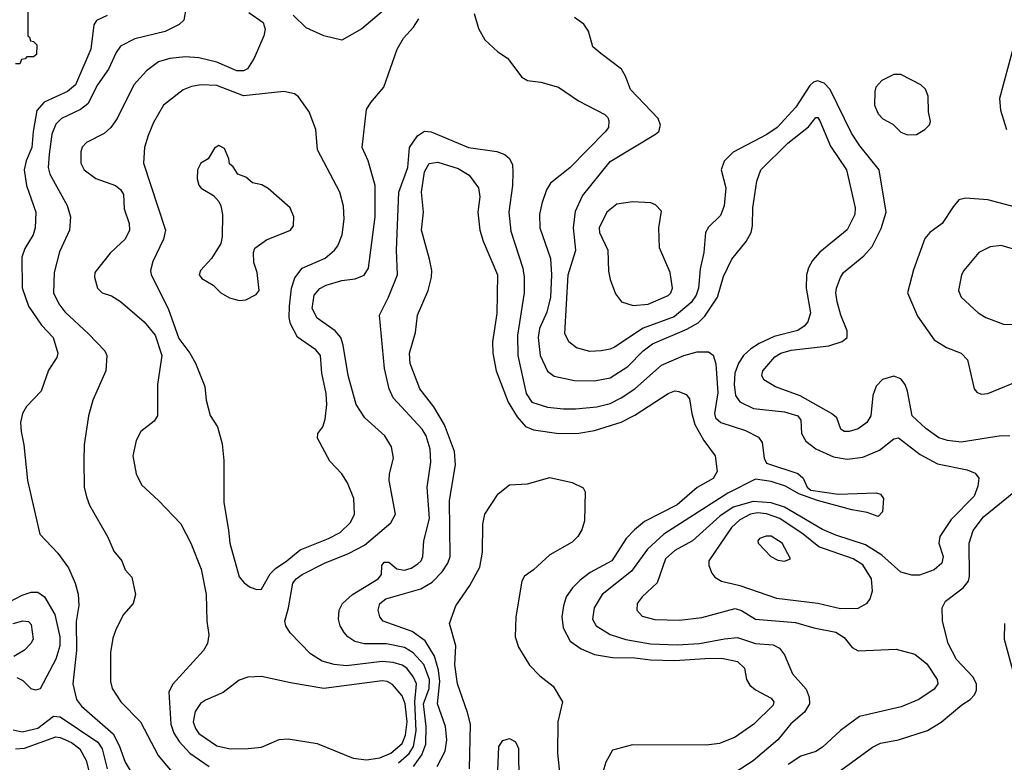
# Model space of a CAD drawing. Extents: x 997028 to 1115134, y 536408 to 618974.
# Tile 154 of 256: x 1043274 to 1047679, y 554654 to 557977. Entities that reach past the tile are written whole.
import ezdxf

# ---------------------------------------------------------------- set-up
doc = ezdxf.new("R2010")
doc.units = 0

msp = doc.modelspace()

# ---------------------------------------------------------------- linework, layer by layer
at = {"layer": '0CON10XD'}
for points in [[(1043310, 558215), (1043310, 557905), (1043318.3, 557898.3), (1043321.7, 557881.7), (1043335, 557880), (1043350, 557865), (1043348.3, 557821.7), (1043335, 557810), (1043305, 557810), (1043298.3, 557801.7), (1043281.7, 557798.3), (1043275, 557780), (1043255, 557780)], [(1044018.5, 558035), (1044007.5, 557975), (1043987.5, 557955), (1043925, 557923.5), (1043789.2, 557890.8), (1043725, 557859.1), (1043705, 557829.4), (1043671.2, 557755), (1043622.4, 557685), (1043579.3, 557600.7), (1043545.5, 557574.5), (1043460.5, 557535), (1043435, 557508.8), (1043417.6, 557465), (1043405.2, 557375)], [(1044299.4, 558009.4), (1044362.5, 557965), (1044372.3, 557935), (1044366.2, 557905), (1044323.4, 557805), (1044292.7, 557757.3), (1044275, 557748.2), (1044245, 557748.4), (1044155, 557786.7), (1044075.9, 557805.9), (1044015, 557810.7), (1043945, 557803.9), (1043895, 557787.9), (1043841.7, 557748.3), (1043785, 557685.7), (1043709.1, 557535), (1043681.9, 557495), (1043651.7, 557468.3), (1043572, 557428), (1043553.6, 557406.4), (1043547.1, 557385), (1043547.1, 557335), (1043562.9, 557305), (1043615, 557266.4), (1043702.5, 557235), (1043725, 557217.1), (1043737.5, 557195), (1043741.1, 557131.1), (1043763.6, 557065), (1043765.5, 557035), (1043745, 556995.6), (1043705, 556956.9), (1043678.3, 556931.7), (1043610, 556845), (1043608, 556825), (1043622, 556775), (1043643.3, 556755), (1043685, 556741.9), (1043725, 556716.7), (1043830, 556625), (1043880, 556565), (1043910.3, 556475), (1043890.9, 556345), (1043890, 556205), (1043875, 556181.2), (1043816, 556135), (1043795, 556093.3), (1043780.5, 556025), (1043794.4, 555945), (1043818.8, 555895), (1043895, 555826), (1043995, 555721.2), (1044039.4, 555635), (1044085, 555518.8), (1044108.2, 555405), (1044110.5, 555285), (1044119.4, 555225), (1044114.4, 555185.6), (1044095.5, 555154.5), (1043957.6, 555002.4), (1043941.5, 554968.5), (1043949.2, 554825), (1043963.6, 554785), (1043987.3, 554747.3), (1044035.3, 554695), (1044120.9, 554635)], [(1044920.9, 558035), (1044805, 557936.5), (1044715, 557885.7), (1044634.3, 557904.3), (1044555, 557940), (1044497, 557997)], [(1045307.5, 558005), (1045326.8, 557936.8), (1045355, 557886.2), (1045412.5, 557832.5), (1045456.2, 557805), (1045519.4, 557719.4), (1045545.5, 557705.5), (1045605, 557697.8), (1045684.6, 557674.6), (1045773.4, 557613.4), (1045892.1, 557552.1), (1045905, 557540), (1045910, 557525), (1045907.8, 557495), (1045893.1, 557475), (1045735, 557314.4), (1045648.9, 557245), (1045630.9, 557215), (1045609.1, 557155), (1045599.6, 557105), (1045601.2, 557045), (1045647.9, 556907.9), (1045652.5, 556835), (1045648.5, 556735), (1045632.2, 556667.8), (1045599.5, 556595), (1045593, 556555), (1045602.7, 556475), (1045635, 556403.5), (1045665, 556381.2), (1045755, 556362.5), (1045845, 556360.9), (1045915.2, 556374.8), (1045995, 556424.7), (1046062.2, 556495), (1046105, 556526.9), (1046258.3, 556591.7), (1046308.9, 556621.1), (1046339.5, 556650.5), (1046395.9, 556735), (1046422.4, 556827.6), (1046459.3, 556905), (1046523.1, 556985), (1046545.4, 557025), (1046552.7, 557055), (1046554, 557135), (1046570.8, 557255), (1046589.6, 557305), (1046709.4, 557425), (1046802.2, 557497.8), (1046835, 557539.2), (1046845, 557538.6), (1046853.5, 557525), (1046901.2, 557411.2), (1046973.1, 557305), (1047011.5, 557135), (1047009.6, 557105), (1046975, 557036.9), (1046853.6, 556936.4), (1046820.3, 556899.7), (1046802.9, 556867.1), (1046793.1, 556835), (1046791.5, 556775), (1046811.8, 556665), (1046799.1, 556625), (1046783.3, 556605), (1046755, 556586.1), (1046648.9, 556558.9), (1046581.7, 556528.3), (1046545, 556503.5), (1046511.8, 556475), (1046489.3, 556440.7), (1046473, 556395), (1046469.6, 556345), (1046476.4, 556295), (1046495, 556267.7), (1046557.1, 556237.1), (1046695, 556222.3), (1046754.4, 556205), (1046767.6, 556185), (1046771.6, 556125), (1046790.7, 556090.7), (1046835, 556056.2), (1046915, 556020.3), (1046975, 556011.2), (1047045, 556019.7), (1047119.9, 556050.1), (1047185, 556100.9), (1047205, 556106.2), (1047301.5, 556031.5), (1047379.6, 555989.6), (1047512.6, 555962.6), (1047547.6, 555947.6), (1047564.3, 555925), (1047559.8, 555890.2), (1047543.1, 555845), (1047440.2, 555739.8), (1047390.5, 555665), (1047385.5, 555635), (1047405.3, 555575), (1047398.8, 555545), (1047364.2, 555515), (1047298.5, 555491.5), (1047265, 555490.8), (1047215, 555504.5), (1047130.2, 555580.2), (1047057.9, 555627.9), (1046925, 555670.2), (1046865, 555695.6), (1046695.9, 555795), (1046635, 555815.7), (1046555, 555820.8), (1046465, 555795.5), (1046405.8, 555755), (1046283.6, 555645), (1046205, 555601.8), (1046163.4, 555565), (1046125, 555456.9), (1046057.8, 555395), (1046035.6, 555365), (1046034.2, 555335), (1046058.5, 555308.5), (1046115, 555292.9), (1046225, 555290.4), (1046325, 555302.7), (1046475, 555342.1), (1046502.9, 555332.9), (1046565.3, 555295.3), (1046745, 555280), (1046826.4, 555256.4), (1046925, 555237.1), (1046962.6, 555212.6), (1046997.4, 555167.4), (1047025, 555153.3), (1047195, 555160.4), (1047278.5, 555138.5), (1047332.5, 555095), (1047377.5, 555025), (1047381.5, 555005), (1047365, 554980.9), (1047295.8, 554935), (1047217, 554903), (1047030.6, 554859.4), (1046945, 554796.9), (1046865, 554721.2), (1046835, 554703.1), (1046768.1, 554681.9), (1046711.8, 554645)], [(1043665, 557996.2), (1043617.4, 557972.6), (1043605.4, 557954.6), (1043591.8, 557845), (1043523.2, 557685), (1043487.8, 557655), (1043382.7, 557607.3), (1043350.1, 557569.9), (1043333.4, 557476.6), (1043328.4, 557405), (1043302.1, 557345), (1043293.3, 557305), (1043304.3, 557234.3), (1043346, 557115), (1043343.1, 557045), (1043333.6, 557015), (1043297.3, 556952.7), (1043282.7, 556915), (1043285, 556777.5), (1043312.5, 556695), (1043370.6, 556610.6), (1043423.1, 556555), (1043444.4, 556485), (1043439.4, 556465), (1043402, 556408), (1043369.2, 556315), (1043304.4, 556245.6), (1043285.8, 556215), (1043277.5, 556175), (1043280.8, 556135), (1043292.9, 556075), (1043309.4, 555915), (1043364.2, 555674.2), (1043445, 555590), (1043491.4, 555525), (1043521.8, 555455), (1043535, 555406.7), (1043538.2, 555355), (1043525.9, 555284.1), (1043528.1, 555155), (1043511.8, 555005), (1043527.5, 554935), (1043550.9, 554905), (1043691.7, 554781.7), (1043719.5, 554729.5), (1043746.2, 554655), (1043795, 554572.2)], [(1044967.7, 554652.3), (1045016, 554694), (1045035.4, 554724.6), (1045047.1, 554795), (1045041, 554925), (1045048.8, 555005), (1045036.1, 555035), (1045005, 555074.7), (1044985, 555088.8), (1044945, 555101.3), (1044895, 555105.6), (1044735.2, 555085.2), (1044681.2, 555091.2), (1044626.4, 555106.4), (1044575, 555140), (1044483.9, 555233.9), (1044464.3, 555265), (1044459.4, 555285), (1044476.5, 555345), (1044495.4, 555455), (1044510.5, 555475), (1044537.5, 555495), (1044637.5, 555545), (1044745, 555588.6), (1044816.2, 555625), (1044934.4, 555725), (1044954.4, 555765), (1044926.2, 555915), (1044927.9, 555945), (1044945.6, 556015), (1044937.1, 556065), (1044907.1, 556115), (1044817.1, 556195), (1044778.9, 556255), (1044743.6, 556385), (1044721.2, 556521.2), (1044710.5, 556555), (1044685.6, 556585), (1044605, 556641.1), (1044582.9, 556685), (1044591.5, 556745), (1044616.1, 556773.9), (1044645, 556788.8), (1044715, 556810.4), (1044775, 556817.3), (1044815, 556833.3), (1044834.6, 556865), (1044863.8, 557095), (1044863.6, 557235), (1044832.2, 557345), (1044805.6, 557405), (1044825.6, 557575), (1044843.9, 557606.1), (1044902.9, 557675), (1044963.1, 557845), (1044991.1, 557895), (1045036, 557944), (1045059.8, 557980.2)], [(1047702.8, 556112.8), (1047665, 556115.4), (1047485, 556086.7), (1047423.9, 556093.9), (1047385, 556106), (1047327, 556147), (1047266.2, 556205), (1047246.2, 556315), (1047235.5, 556345), (1047215, 556370.6), (1047185, 556381.4), (1047133.6, 556366.4), (1047105, 556337.5), (1047090.4, 556295), (1047081.2, 556205), (1047063.6, 556175), (1047025, 556145.6), (1046985, 556134.4), (1046962.5, 556135), (1046946.7, 556145), (1046928.6, 556195), (1046905.7, 556215), (1046765, 556294.2), (1046654.3, 556334.3), (1046603.3, 556365), (1046594.5, 556385), (1046598.8, 556405), (1046651.6, 556468.4), (1046679.4, 556485), (1046725, 556498.1), (1046892.8, 556517.2), (1046953.2, 556536.8), (1046975.7, 556555), (1046975.6, 556585), (1046946.9, 556655), (1046931.1, 556715), (1046924.7, 556755), (1046927.5, 556775), (1046945, 556824), (1046959.1, 556845), (1047050.1, 556919.9), (1047088.1, 556961.9), (1047127.7, 557042.3), (1047150, 557115), (1047118.2, 557305), (1047032.5, 557412.5), (1046995, 557469.5), (1046899.2, 557665), (1046872.9, 557692.9), (1046843.2, 557703.2), (1046825, 557698), (1046807.8, 557682.2), (1046745.3, 557585), (1046662.1, 557495), (1046616.8, 557463.2), (1046465.4, 557384.6), (1046425, 557344), (1046412.5, 557305), (1046433.4, 557225), (1046425.3, 557144.7), (1046408.5, 557101.5), (1046355, 557048.5), (1046341.5, 557025), (1046333.9, 556935), (1046317.6, 556862.4), (1046311.2, 556775), (1046300.2, 556745), (1046277.8, 556712.2), (1046202.3, 556647.7), (1046063, 556597), (1045935, 556512), (1045915, 556502), (1045875, 556495.4), (1045825, 556491.5), (1045765, 556509.1), (1045731.1, 556535), (1045712.3, 556572.3), (1045727.6, 556835), (1045761.6, 556945), (1045751.4, 557045), (1045760.1, 557119.9), (1045791.7, 557188.3), (1045915, 557342.1), (1046118.8, 557465), (1046132.7, 557477.3), (1046140, 557505), (1046130, 557535), (1046005.6, 557665), (1045984.5, 557724.5), (1045965.5, 557755.5), (1045873.3, 557825), (1045838, 557855), (1045818, 557925), (1045797, 557957), (1045755, 557986)], [(1047718.9, 557851.1), (1047657.3, 557625), (1047661.5, 557571.5), (1047688.5, 557485)], [(1047245, 557462), (1047285, 557463.8), (1047322.5, 557485), (1047343.6, 557506.4), (1047348.3, 557521.7), (1047340, 557565), (1047338, 557635), (1047325.7, 557665.7), (1047305.7, 557685.7), (1047215, 557732), (1047185, 557732), (1047130, 557705), (1047104, 557675), (1047100, 557655), (1047097.1, 557595), (1047114.3, 557555), (1047135, 557534), (1047179.4, 557509.4), (1047215, 557474), (1047245, 557462)], [(1044335, 555426.7), (1044355, 555428.9), (1044395, 555497.3), (1044418.3, 555521.7), (1044469.2, 555555), (1044528.5, 555605), (1044655.7, 555655), (1044707.1, 555682.9), (1044753.1, 555726.9), (1044772.1, 555765), (1044768.5, 555835), (1044740.6, 555905), (1044714.5, 555944.5), (1044661.3, 556001.3), (1044606, 556105), (1044608, 556125), (1044629.4, 556155), (1044640.9, 556189.1), (1044648.2, 556255), (1044645.3, 556305), (1044626, 556395), (1044620, 556475), (1044599.3, 556499.3), (1044516.5, 556556.5), (1044485.6, 556615.6), (1044479.5, 556645), (1044480.4, 556695), (1044490.2, 556775), (1044505, 556821.4), (1044538.1, 556865), (1044640.4, 556909.6), (1044682.7, 556945), (1044697.1, 556965), (1044716.3, 557013.7), (1044726, 557085), (1044722.1, 557142.1), (1044706.4, 557205), (1044605.7, 557395), (1044598.9, 557485), (1044568.6, 557565), (1044521.2, 557631.2), (1044502.5, 557645), (1044455, 557655.8), (1044275, 557636), (1044155, 557682.5), (1044085, 557684.7), (1044041.9, 557678.1), (1044005, 557662.5), (1043917.8, 557595), (1043872.4, 557517.6), (1043848.6, 557458.6), (1043831.5, 557405), (1043826.9, 557335), (1043926.5, 557035), (1043916.4, 556995), (1043870, 556895), (1043859.6, 556855), (1043861.2, 556835), (1043937.9, 556685), (1043985, 556550.6), (1044035.6, 556485), (1044059.8, 556439.8), (1044101.9, 556335), (1044108.6, 556275), (1044126.1, 556206.1), (1044158.8, 556155), (1044179.5, 556079.5), (1044187.1, 556005), (1044187.3, 555817.3), (1044207.9, 555692.1), (1044213.6, 555635), (1044255, 555484), (1044277.6, 555457.6), (1044305, 555438.1), (1044335, 555426.7)], [(1045035.2, 554635), (1045072.1, 554687.9), (1045091.2, 554735), (1045092.9, 554815), (1045080.6, 554915), (1045106.3, 554985), (1045107.5, 555025), (1045081.1, 555091.1), (1045033.5, 555143.5), (1044995, 555167.5), (1044914.8, 555184.8), (1044815, 555183.8), (1044772.9, 555195), (1044741.9, 555215), (1044725, 555234.3), (1044707.3, 555265), (1044699.5, 555295), (1044703.5, 555335), (1044717.3, 555365), (1044762.7, 555405), (1044877.8, 555475), (1044891.9, 555495), (1044894.4, 555535), (1044905, 555550), (1044925, 555550), (1044960.2, 555520.2), (1044995, 555513.1), (1045025, 555523.1), (1045055, 555542), (1045069.2, 555555), (1045077.7, 555575), (1045081.3, 555645), (1045107.6, 555745), (1045097.1, 555885), (1045112.6, 555997.4), (1045109.5, 556055), (1045091.6, 556115), (1045074.6, 556145), (1044944.7, 556285), (1044925.9, 556325), (1044906.4, 556416.4), (1044883.5, 556655), (1044923.8, 556735), (1044963.3, 556835), (1044959.4, 556945), (1044970, 557205), (1045009.4, 557315), (1045018.1, 557405), (1045052.7, 557457.3), (1045085, 557478.5), (1045115, 557475.4), (1045282, 557405), (1045407.8, 557387.8), (1045443.5, 557373.5), (1045465.5, 557355.5), (1045477.9, 557327.9), (1045480.4, 557295), (1045478.7, 557235), (1045461.3, 557115), (1045470.2, 557030.2), (1045525.2, 556865.2), (1045531.2, 556825), (1045530.3, 556755), (1045500.8, 556565), (1045502.3, 556475), (1045539, 556305), (1045565, 556266), (1045635, 556243.4), (1045706.4, 556236.4), (1045760, 556235), (1045855, 556244.7), (1045915, 556259.8), (1045965, 556284.2), (1046025.2, 556324.8), (1046145, 556430.4), (1046245, 556474.7), (1046305, 556490.4), (1046355, 556491.1), (1046375.4, 556475.4), (1046387.3, 556437.3), (1046396.8, 556306.8), (1046381.9, 556215), (1046386.1, 556195), (1046410.6, 556175), (1046520.9, 556139.1), (1046579.4, 556109.4), (1046596, 556085), (1046603.8, 556015), (1046615, 555993.3), (1046755, 555946.9), (1046778.6, 555925), (1046795.9, 555885.9), (1046812.5, 555872.5), (1046935, 555854.4), (1047105, 555860), (1047125, 555853.3), (1047138.8, 555835), (1047133.8, 555775), (1047114.2, 555754.2), (1047065, 555772), (1046996.1, 555783.9), (1046843.3, 555825), (1046760, 555855), (1046700, 555890), (1046635, 555910), (1046565, 555920.5), (1046441.6, 555858.4), (1046155.4, 555675), (1046082.3, 555607.7), (1046010.7, 555509.3), (1045879.6, 555405), (1045843.9, 555345), (1045836.2, 555295), (1045852.1, 555265), (1045915, 555226.4), (1045985, 555203.9), (1046095, 555184.4), (1046215, 555179.1), (1046315, 555185.6), (1046426.9, 555206.9), (1046485, 555212), (1046565, 555185.8), (1046645, 555179.4), (1046672.5, 555165), (1046695.7, 555135.7), (1046730.3, 555050.3), (1046791.5, 554981.5), (1046806, 554945), (1046806.6, 554915), (1046785, 554877.9), (1046724.1, 554825.9), (1046665.6, 554754.4), (1046555, 554661.2), (1046478.3, 554611.7)], [(1044255, 556720), (1044285, 556724), (1044332.3, 556747.7), (1044345.8, 556765), (1044335.8, 556845), (1044320.5, 556890.5), (1044320, 556935), (1044325.9, 556954.1), (1044378.1, 556991.9), (1044485.5, 557034.5), (1044498, 557055), (1044500, 557095), (1044484, 557135), (1044385, 557221.2), (1044357.3, 557237.3), (1044315, 557246.7), (1044285, 557272.5), (1044250, 557285), (1044228.3, 557318.3), (1044211.7, 557331.7), (1044210, 557355), (1044190.7, 557400.7), (1044165, 557413.3), (1044145, 557402.5), (1044117.5, 557355), (1044083.8, 557335), (1044069.2, 557305), (1044068, 557265), (1044075, 557236.7), (1044085, 557223.8), (1044140.5, 557190.5), (1044164.1, 557164.1), (1044174.1, 557144.1), (1044180.8, 557105), (1044180, 557005), (1044173.8, 556975), (1044131.7, 556908.3), (1044082, 556855), (1044076.2, 556835), (1044088.3, 556818.3), (1044139.4, 556789.4), (1044173.3, 556755), (1044213, 556733), (1044255, 556720)], [(1043405.2, 557375), (1043401.6, 557315), (1043408.2, 557285), (1043486.4, 557145), (1043500.5, 557095), (1043496.5, 557035), (1043451.9, 556938.1), (1043428.7, 556845), (1043424.7, 556755), (1043449.2, 556705), (1043475, 556670), (1043581.1, 556571.1), (1043654.2, 556495), (1043664.3, 556475), (1043659.2, 556405), (1043601.1, 556275), (1043581.5, 556205), (1043562.2, 556075), (1043560.5, 556005), (1043562.2, 555885), (1043572.6, 555842.6), (1043585.7, 555805), (1043668, 555662), (1043695, 555598.8), (1043730.8, 555555), (1043746.2, 555515), (1043775, 555482.5), (1043791.2, 555405), (1043781.2, 555365), (1043738, 555315), (1043705, 555251.2), (1043690.9, 555209.1), (1043680, 555145), (1043680.4, 555015), (1043687.1, 554985), (1043726.5, 554925), (1043813.6, 554835), (1043893.1, 554685), (1044017.1, 554537.1)], [(1045142, 554635), (1045176.6, 554703.4), (1045184.2, 554755), (1045178.6, 554815), (1045143.6, 554915), (1045153.8, 555015), (1045146.8, 555066.8), (1045129.2, 555129.2), (1045088.1, 555198.1), (1045030, 555240), (1044900, 555285), (1044884.3, 555305), (1044876.7, 555335), (1044885.6, 555365), (1044911.9, 555385), (1045069, 555431), (1045119.5, 555460.5), (1045164, 555506), (1045189.3, 555545), (1045199.3, 555575), (1045196.6, 555825), (1045224, 555985), (1045218.7, 556045), (1045174.4, 556164.4), (1045127.2, 556245), (1045063.8, 556325), (1045020.9, 556439.1), (1045016.9, 556485), (1045045, 556577.5), (1045053.5, 556655), (1045100.9, 556765), (1045116.2, 556825), (1045117.1, 556855), (1045107.1, 556905), (1045071.3, 557035), (1045080, 557115), (1045071.6, 557205), (1045084.4, 557295.6), (1045106, 557334), (1045145, 557339.3), (1045235, 557310.4), (1045285, 557281.1), (1045326.5, 557225), (1045332.9, 557185), (1045323.2, 557115), (1045331.8, 557035), (1045346.6, 556986.6), (1045411.8, 556835), (1045408.4, 556661.6)], [(1046018.2, 556698.2), (1046085, 556703.3), (1046175, 556743.1), (1046187.1, 556755), (1046194.5, 556775), (1046184.4, 556845), (1046135.6, 556955.6), (1046132.9, 557045), (1046145, 557120), (1046118.8, 557148.8), (1046097.7, 557157.7), (1046015, 557162.5), (1045945, 557152), (1045900, 557115), (1045866, 557045), (1045868, 557025), (1045904.2, 556945), (1045907.7, 556852.3), (1045915.7, 556815), (1045939.7, 556749.7), (1045966.2, 556715), (1046018.2, 556698.2)], [(1047785, 557123.3), (1047605, 557170.6), (1047505, 557178.8), (1047475, 557171.2), (1047449.3, 557139.3), (1047400.8, 557065), (1047345.5, 557024.5), (1047322.6, 556997.4), (1047272.6, 556857.4), (1047246, 556755), (1047289.8, 556649.8), (1047364.4, 556545), (1047420.5, 556510.5), (1047486.2, 556485), (1047513.8, 556455), (1047543.8, 556325), (1047555, 556310), (1047575, 556301.2), (1047605, 556304), (1047765, 556369.4)], [(1047855, 556613.3), (1047935, 556632.9), (1047961.2, 556645), (1047985, 556668.8), (1047992, 556685), (1047986.9, 556735), (1047973.9, 556763.9), (1047838.8, 556888.8), (1047755, 556939.5), (1047665, 556967.1), (1047615, 556961.1), (1047564.2, 556935), (1047497.5, 556855), (1047487.5, 556835), (1047472.9, 556765), (1047486, 556735), (1047562, 556665), (1047596.2, 556645), (1047675, 556614.5), (1047855, 556613.3)], [(1045408.4, 556661.6), (1045388.8, 556535), (1045389.7, 556485), (1045406, 556405), (1045459.1, 556265), (1045499.3, 556199.3), (1045536.6, 556156.6), (1045571.8, 556141.8), (1045685, 556124.7), (1045775, 556126.5), (1045845, 556138.6), (1045965, 556176), (1046025, 556207.8), (1046175, 556303.8), (1046205, 556315.5), (1046222.8, 556312.8), (1046255, 556299.2), (1046270.7, 556280.7), (1046280, 556215), (1046294.7, 556165), (1046334.3, 556094.3), (1046385, 556026), (1046393.3, 555955), (1046375.7, 555924.3), (1046305, 555883.2), (1046215, 555806.7), (1046068.6, 555731.4), (1046023.6, 555695), (1045987.1, 555655), (1045922.9, 555555), (1045826.2, 555503.8), (1045780.4, 555469.6), (1045746.4, 555435), (1045719.2, 555395), (1045705.9, 555354.1), (1045699.1, 555305), (1045705, 555256), (1045736.4, 555196.4), (1045785, 555161.1), (1045845, 555136.5), (1045925, 555123.6), (1046025, 555121.1), (1046095, 555112.4), (1046205, 555110), (1046338.5, 555118.5), (1046415, 555119.8), (1046485, 555104.5), (1046515.6, 555075), (1046525.6, 555025), (1046539.8, 554999.8), (1046565, 554978.9), (1046635, 554940.6), (1046647.8, 554925), (1046645, 554910), (1046558.1, 554825), (1046475, 554767.1), (1046405, 554737.9), (1046345, 554730.4), (1046015, 554732.9), (1045925, 554708.8), (1045895.4, 554654.6), (1045860.8, 554535)], [(1045286.2, 554625), (1045291.2, 554825), (1045277.1, 554877.1), (1045232.9, 555005), (1045220.6, 555090.6), (1045224.3, 555175), (1045195.9, 555275.9), (1045225.5, 555354.5), (1045287.1, 555445), (1045332.5, 555527.5), (1045343.8, 555595), (1045345, 555720), (1045354.4, 555765), (1045414.5, 555855.5), (1045465, 555896.2), (1045545, 555900), (1045645, 555929.2), (1045745.8, 555905.8), (1045795, 555882.5), (1045803.3, 555865), (1045800, 555735), (1045788, 555695), (1045770.8, 555665), (1045745, 555639.2), (1045645, 555582), (1045572, 555515), (1045532.4, 555487.6), (1045520, 555465), (1045492.9, 555305), (1045490, 555215), (1045505, 555170), (1045555, 555088), (1045600.7, 555040.7), (1045660, 554995), (1045701.4, 554925), (1045680.5, 554835), (1045680, 554695), (1045689.6, 554595)], [(1046857.4, 554552.6), (1047088.2, 554721.8), (1047125, 554739.6), (1047205.3, 554754.7), (1047335, 554796.4), (1047395.9, 554834.1), (1047488.1, 554911.9), (1047525.4, 554934.6), (1047544.6, 554955.4), (1047553.8, 554976.2), (1047554.6, 555005), (1047537.1, 555037.1), (1047465, 555113.5), (1047428, 555185), (1047401.9, 555285), (1047400.6, 555345), (1047415.7, 555375), (1047494.4, 555435), (1047517.9, 555465), (1047523.3, 555486.7), (1047521, 555635), (1047539.1, 555690.9), (1047585, 555752.7), (1047745, 555882.3)], [(1046945, 555342.1), (1047025, 555343.7), (1047065, 555365.5), (1047078.7, 555385), (1047089.1, 555420.9), (1047084.3, 555475), (1047045, 555538), (1047003.1, 555565), (1046848.8, 555618.8), (1046778.9, 555675), (1046674.4, 555744.4), (1046615, 555766.5), (1046575, 555770), (1046543.8, 555765), (1046495, 555738.4), (1046458.1, 555705), (1046356.5, 555555), (1046356.7, 555535), (1046369.7, 555499.7), (1046382.9, 555482.9), (1046413.8, 555465), (1046495, 555445.9), (1046658.8, 555388.8), (1046845, 555365.9), (1046945, 555342.1)], [(1046695, 555554.3), (1046722.5, 555565), (1046684.2, 555635), (1046635, 555665.4), (1046613.7, 555666.3), (1046583.8, 555655), (1046576.2, 555645), (1046578, 555635), (1046634, 555575), (1046665, 555558), (1046695, 555554.3)], [(1043228.3, 555371.7), (1043285, 555401.9), (1043325, 555415.8), (1043355, 555414.7), (1043385, 555393.8), (1043430.5, 555315), (1043454, 555215), (1043452.8, 555175), (1043435, 555115.7), (1043365, 554983.1), (1043345, 554976.8), (1043325, 554982.5), (1043289, 555019), (1043261.9, 555031.9)], [(1043245, 555275.4), (1043287.8, 555287.8), (1043313.6, 555283.6), (1043325, 555271.2), (1043334.4, 555205), (1043323.3, 555185), (1043295, 555156.5), (1043247.7, 555127.7)], [(1047679.5, 555275), (1047678.5, 555205), (1047723.8, 555035)], [(1044825.8, 554665.8), (1044885, 554673.9), (1044933.6, 554695), (1044985, 554738.4), (1044999.8, 554775), (1045006.5, 554835), (1044998.7, 554915), (1044985, 554952.1), (1044941.7, 555001.7), (1044917.1, 555015), (1044895, 555018.6), (1044635, 554984.6), (1044485, 555009.1), (1044355, 555037.9), (1044295, 555035.4), (1044255, 555022.3), (1044184.3, 554965.7), (1044105, 554932.3), (1044082.8, 554917.2), (1044058.5, 554881.5), (1044049.2, 554835), (1044059.5, 554805), (1044075, 554782.5), (1044155, 554727.5), (1044215.4, 554714.6), (1044296.5, 554716.5), (1044355, 554722.5), (1044435, 554755.4), (1044475, 554759.6), (1044605, 554738.5), (1044765, 554673.2), (1044825.8, 554665.8)], [(1043245, 554798.9), (1043285, 554791), (1043355, 554807), (1043425, 554861.1), (1043455, 554858.3), (1043623.8, 554743.8), (1043642.4, 554715), (1043665.4, 554625.4)], [(1043255, 554713.7), (1043295, 554716.8), (1043435, 554768.6), (1043455, 554765.7), (1043505, 554742), (1043542.9, 554715), (1043571.8, 554661.8), (1043600.8, 554545)], [(1045410, 554545), (1045417.5, 554725), (1045435, 554751.2), (1045465, 554760), (1045491.2, 554745), (1045505.5, 554715.5), (1045507.1, 554565)]]:
    msp.add_lwpolyline(points, dxfattribs=at)

doc.saveas('drawing.dxf')
